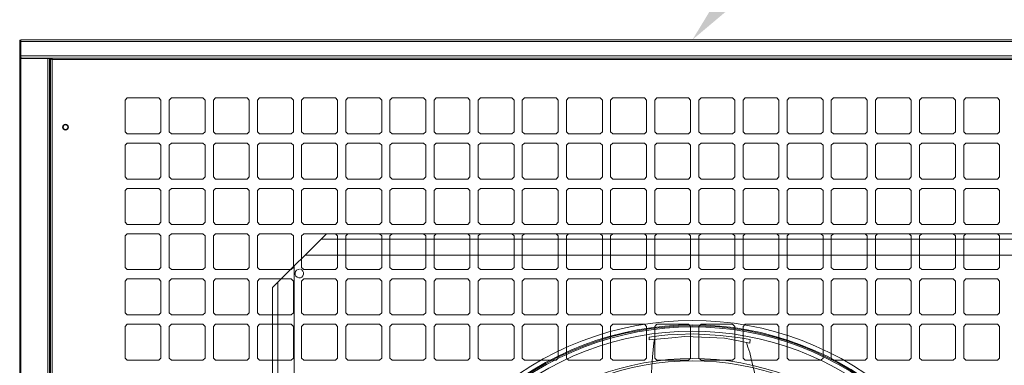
# Model space of a CAD drawing. Header units: millimetres. Extents: x 11633 to 96114, y -4650 to 25050.
# Tile 10 of 25: x 86476 to 87596, y 7771 to 8164. Entities that reach past the tile are written whole.
import ezdxf
from ezdxf import colors
from ezdxf.entities.mleader import LeaderData, LeaderLine
from ezdxf.math import Vec2, Vec3

# ---------------------------------------------------------------- set-up
doc = ezdxf.new("R2010")
doc.units = ezdxf.units.MM
doc.layers.get('0').update_dxf_attribs({"lineweight": 9})
doc.styles.get("Standard").update_dxf_attribs({"font": 'arial.ttf'})

msp = doc.modelspace()

# ---------------------------------------------------------------- linework, layer by layer
at = {"lineweight": 15}
for p, q in [((86475.9, 8140), (86476.2, 8140)), ((86475.9, 8140), (86475.9, 8119)), ((86818.5, 8139.1), (86475.9, 8139.1)), ((86475.9, 8139.1), (87241.5, 8139.1)), ((86476.2, 8140), (86476.2, 8140.6)), ((86476.2, 8140.6), (86477.1, 8140.6)), ((86477.1, 8141), (87664.6, 8141)), ((86477.1, 8141), (86477.1, 8140.6)), ((86477.1, 8141), (86477.1, 6801.9)), ((86477.1, 8139.4), (86477.3, 8139.6)), ((86477.3, 8139.4), (86477.1, 8139.4)), ((86477.1, 8139.1), (86961.2, 8139.1)), ((86478, 8141), (86477.3, 8140.4)), ((86477.3, 8140.4), (86477.3, 8139.4)), ((88006, 8139.1), (87241.5, 8139.1)), ((86475.9, 8122.6), (86808.3, 8122.6)), ((87241.5, 8122.6), (86475.9, 8122.6)), ((86475.9, 8121.4), (86476.3, 8121)), ((86476.3, 8119.7), (86475.9, 8119.7)), ((86475.9, 8119), (86476.6, 8119)), ((86475.9, 8119), (86475.9, 6802.1)), ((86476.3, 8121), (86476.3, 8120.7)), ((86476.3, 8120.7), (86477.1, 8120.7)), ((86477.9, 8120), (86476.3, 8120)), ((86476.3, 8120), (86476.3, 8119.7)), ((86476.9, 8119.5), (86476.6, 8119.5)), ((86476.6, 8119.5), (86476.6, 8119)), ((86476.9, 8119.5), (86477.2, 8119.5)), ((86961.2, 8122.6), (86477.1, 8122.6)), ((86477.1, 8121.4), (86477.3, 8121.4)), ((86477.1, 8120.4), (86477.4, 8120.4)), ((86477.2, 8119.5), (86477.2, 8120)), ((86477.2, 8119.5), (86508, 8119.5)), ((86477.3, 8121.4), (86477.3, 8120.7)), ((86477.3, 8120.7), (86477.6, 8120.7)), ((86477.4, 8120.4), (86477.8, 8120)), ((86477.6, 8120.7), (86477.6, 8120.4)), ((86477.6, 8120.4), (86478, 8120.4)), ((86508.3, 8120), (86477.9, 8120)), ((86478, 8120.4), (86478, 8120)), ((86507.9, 8119.5), (86507.1, 8119.5)), ((86508.4, 8119.5), (86507.9, 8119.5)), ((86508, 7979.5), (86508, 8119.5)), ((86508, 6380.1), (86508, 8119.5)), ((86508.3, 8120), (86508.4, 8120)), ((86508.3, 8120), (86514.4, 8120)), ((86508.4, 8119.5), (86508.4, 8120)), ((86508.4, 8119.5), (86510, 8119.5)), ((86510, 6801.6), (86510, 8119.5)), ((86510.8, 6801.6), (86510.8, 8119.5)), ((86510.8, 8119.5), (86510.9, 8119.5)), ((86510.8, 8119.5), (86511.8, 8119.5)), ((86510.8, 8119.2), (86511.4, 8119.2)), ((86511.4, 8119.5), (86511.4, 8120)), ((86511.4, 8119.2), (86511.4, 8119)), ((86511.4, 8119), (86512.1, 8119)), ((86511.5, 8120), (86961.2, 8120)), ((86511.5, 8120), (87241.5, 8120)), ((86511.8, 8119.5), (86512.1, 8119.2)), ((86512.1, 8119.5), (86512.1, 8118.8)), ((86512.1, 8119), (86512.8, 8118.5)), ((86512.1, 8118.8), (86512.1, 8118.5)), ((86512.1, 8118.5), (86514, 8118.5)), ((86512.8, 6802.7), (86512.8, 8120)), ((86961.2, 8118.5), (86512.8, 8118.5)), ((87241.5, 8118.5), (86512.8, 8118.5)), ((86514, 8118.5), (86818.5, 8118.5)), ((86818.5, 8120), (86514.4, 8120)), ((87241.5, 8122.6), (88007.2, 8122.6)), ((87971.6, 8120), (87241.5, 8120)), ((87241.5, 8118.5), (87970.3, 8118.5)), ((87521.9, 8122.6), (88006, 8122.6)), ((87971.6, 8120), (87521.9, 8120)), ((87521.9, 8118.5), (87970.3, 8118.5)), ((86598.4, 8074.9), (86595.9, 8072.4)), ((86595.9, 8036.5), (86595.9, 8072.4)), ((86598.4, 8074.9), (86634.3, 8074.9)), ((86636.7, 8072.4), (86634.3, 8074.9)), ((86636.7, 8036.5), (86636.7, 8072.4)), ((86648.6, 8074.9), (86646.1, 8072.4)), ((86646.1, 8036.5), (86646.1, 8072.4)), ((86648.6, 8074.9), (86684.5, 8074.9)), ((86687, 8072.4), (86684.5, 8074.9)), ((86687, 8036.5), (86687, 8072.4)), ((86698.8, 8074.9), (86696.4, 8072.4)), ((86696.4, 8036.5), (86696.4, 8072.4)), ((86698.8, 8074.9), (86734.7, 8074.9)), ((86737.2, 8072.4), (86734.7, 8074.9)), ((86737.2, 8036.5), (86737.2, 8072.4)), ((86749, 8074.9), (86746.6, 8072.4)), ((86746.6, 8036.5), (86746.6, 8072.4)), ((86749, 8074.9), (86785, 8074.9)), ((86787.4, 8072.4), (86785, 8074.9)), ((86787.4, 8036.5), (86787.4, 8072.4)), ((86799.3, 8074.9), (86796.8, 8072.4)), ((86796.8, 8036.5), (86796.8, 8072.4)), ((86799.3, 8074.9), (86835.2, 8074.9)), ((86837.6, 8072.4), (86835.2, 8074.9)), ((86837.6, 8036.5), (86837.6, 8072.4)), ((86849.5, 8074.9), (86847, 8072.4)), ((86847, 8036.5), (86847, 8072.4)), ((86849.5, 8074.9), (86885.4, 8074.9)), ((86887.9, 8072.4), (86885.4, 8074.9)), ((86887.9, 8036.5), (86887.9, 8072.4)), ((86899.7, 8074.9), (86897.3, 8072.4)), ((86897.3, 8036.5), (86897.3, 8072.4)), ((86899.7, 8074.9), (86935.6, 8074.9)), ((86938.1, 8072.4), (86935.6, 8074.9)), ((86938.1, 8036.5), (86938.1, 8072.4)), ((86949.9, 8074.9), (86947.5, 8072.4)), ((86947.5, 8036.5), (86947.5, 8072.4)), ((86949.9, 8074.9), (86985.9, 8074.9)), ((86988.3, 8072.4), (86985.9, 8074.9)), ((86988.3, 8036.5), (86988.3, 8072.4)), ((87000.2, 8074.9), (86997.7, 8072.4)), ((86997.7, 8036.5), (86997.7, 8072.4)), ((87000.2, 8074.9), (87036.1, 8074.9)), ((87038.5, 8072.4), (87036.1, 8074.9)), ((87038.5, 8036.5), (87038.5, 8072.4)), ((87050.4, 8074.9), (87047.9, 8072.4)), ((87047.9, 8036.5), (87047.9, 8072.4)), ((87050.4, 8074.9), (87086.3, 8074.9)), ((87088.8, 8072.4), (87086.3, 8074.9)), ((87088.8, 8036.5), (87088.8, 8072.4)), ((87100.6, 8074.9), (87098.2, 8072.4)), ((87098.2, 8036.5), (87098.2, 8072.4)), ((87100.6, 8074.9), (87136.5, 8074.9)), ((87139, 8072.4), (87136.5, 8074.9)), ((87139, 8036.5), (87139, 8072.4)), ((87150.8, 8074.9), (87148.4, 8072.4)), ((87148.4, 8036.5), (87148.4, 8072.4)), ((87150.8, 8074.9), (87186.8, 8074.9)), ((87189.2, 8072.4), (87186.8, 8074.9)), ((87189.2, 8036.5), (87189.2, 8072.4)), ((87201.1, 8074.9), (87198.6, 8072.4)), ((87198.6, 8036.5), (87198.6, 8072.4)), ((87201.1, 8074.9), (87237, 8074.9)), ((87239.4, 8072.4), (87237, 8074.9)), ((87239.4, 8036.5), (87239.4, 8072.4)), ((87251.3, 8074.9), (87248.8, 8072.4)), ((87248.8, 8036.5), (87248.8, 8072.4)), ((87251.3, 8074.9), (87287.2, 8074.9)), ((87289.7, 8072.4), (87287.2, 8074.9)), ((87289.7, 8036.5), (87289.7, 8072.4)), ((87301.5, 8074.9), (87299.1, 8072.4)), ((87299.1, 8036.5), (87299.1, 8072.4)), ((87301.5, 8074.9), (87337.4, 8074.9)), ((87339.9, 8072.4), (87337.4, 8074.9)), ((87339.9, 8036.5), (87339.9, 8072.4)), ((87351.7, 8074.9), (87349.3, 8072.4)), ((87349.3, 8036.5), (87349.3, 8072.4)), ((87351.7, 8074.9), (87387.7, 8074.9)), ((87390.1, 8072.4), (87387.7, 8074.9)), ((87390.1, 8036.5), (87390.1, 8072.4)), ((87402, 8074.9), (87399.5, 8072.4)), ((87399.5, 8036.5), (87399.5, 8072.4)), ((87402, 8074.9), (87437.9, 8074.9)), ((87440.3, 8072.4), (87437.9, 8074.9)), ((87440.3, 8036.5), (87440.3, 8072.4)), ((87452.2, 8074.9), (87449.7, 8072.4)), ((87449.7, 8036.5), (87449.7, 8072.4)), ((87452.2, 8074.9), (87488.1, 8074.9)), ((87490.6, 8072.4), (87488.1, 8074.9)), ((87490.6, 8036.5), (87490.6, 8072.4)), ((87502.4, 8074.9), (87500, 8072.4)), ((87500, 8036.5), (87500, 8072.4)), ((87502.4, 8074.9), (87538.3, 8074.9)), ((87540.8, 8072.4), (87538.3, 8074.9)), ((87540.8, 8036.5), (87540.8, 8072.4)), ((87552.6, 8074.9), (87550.2, 8072.4)), ((87550.2, 8036.5), (87550.2, 8072.4)), ((87552.6, 8074.9), (87588.6, 8074.9)), ((87591, 8072.4), (87588.6, 8074.9)), ((87591, 8036.5), (87591, 8072.4)), ((86598.4, 8034), (86595.9, 8036.5)), ((86598.4, 8034), (86634.3, 8034)), ((86636.7, 8036.5), (86634.3, 8034)), ((86648.6, 8034), (86646.1, 8036.5)), ((86648.6, 8034), (86684.5, 8034)), ((86687, 8036.5), (86684.5, 8034)), ((86698.8, 8034), (86696.4, 8036.5)), ((86698.8, 8034), (86734.7, 8034)), ((86737.2, 8036.5), (86734.7, 8034)), ((86749, 8034), (86746.6, 8036.5)), ((86749, 8034), (86785, 8034)), ((86787.4, 8036.5), (86785, 8034)), ((86799.3, 8034), (86796.8, 8036.5)), ((86799.3, 8034), (86835.2, 8034)), ((86837.6, 8036.5), (86835.2, 8034)), ((86849.5, 8034), (86847, 8036.5)), ((86849.5, 8034), (86885.4, 8034)), ((86887.9, 8036.5), (86885.4, 8034)), ((86899.7, 8034), (86897.3, 8036.5)), ((86899.7, 8034), (86935.6, 8034)), ((86938.1, 8036.5), (86935.6, 8034)), ((86949.9, 8034), (86947.5, 8036.5)), ((86949.9, 8034), (86985.9, 8034)), ((86988.3, 8036.5), (86985.9, 8034)), ((87000.2, 8034), (86997.7, 8036.5)), ((87000.2, 8034), (87036.1, 8034)), ((87038.5, 8036.5), (87036.1, 8034)), ((87050.4, 8034), (87047.9, 8036.5)), ((87050.4, 8034), (87086.3, 8034)), ((87088.8, 8036.5), (87086.3, 8034)), ((87100.6, 8034), (87098.2, 8036.5)), ((87100.6, 8034), (87136.5, 8034)), ((87139, 8036.5), (87136.5, 8034)), ((87150.8, 8034), (87148.4, 8036.5)), ((87150.8, 8034), (87186.8, 8034)), ((87189.2, 8036.5), (87186.8, 8034)), ((87201.1, 8034), (87198.6, 8036.5)), ((87201.1, 8034), (87237, 8034)), ((87239.4, 8036.5), (87237, 8034)), ((87251.3, 8034), (87248.8, 8036.5)), ((87251.3, 8034), (87287.2, 8034)), ((87289.7, 8036.5), (87287.2, 8034)), ((87301.5, 8034), (87299.1, 8036.5)), ((87301.5, 8034), (87337.4, 8034)), ((87339.9, 8036.5), (87337.4, 8034)), ((87351.7, 8034), (87349.3, 8036.5)), ((87351.7, 8034), (87387.7, 8034)), ((87390.1, 8036.5), (87387.7, 8034)), ((87402, 8034), (87399.5, 8036.5)), ((87402, 8034), (87437.9, 8034)), ((87440.3, 8036.5), (87437.9, 8034)), ((87452.2, 8034), (87449.7, 8036.5)), ((87452.2, 8034), (87488.1, 8034)), ((87490.6, 8036.5), (87488.1, 8034)), ((87502.4, 8034), (87500, 8036.5)), ((87502.4, 8034), (87538.3, 8034)), ((87540.8, 8036.5), (87538.3, 8034)), ((87552.6, 8034), (87550.2, 8036.5)), ((87552.6, 8034), (87588.6, 8034)), ((87591, 8036.5), (87588.6, 8034)), ((86598.4, 8023.4), (86595.9, 8021)), ((86598.4, 8023.4), (86634.3, 8023.4)), ((86636.7, 8021), (86634.3, 8023.4)), ((86648.6, 8023.4), (86646.1, 8021)), ((86648.6, 8023.4), (86684.5, 8023.4)), ((86687, 8021), (86684.5, 8023.4)), ((86698.8, 8023.4), (86696.4, 8021)), ((86698.8, 8023.4), (86734.7, 8023.4)), ((86737.2, 8021), (86734.7, 8023.4)), ((86749, 8023.4), (86746.6, 8021)), ((86749, 8023.4), (86785, 8023.4)), ((86787.4, 8021), (86785, 8023.4)), ((86799.3, 8023.4), (86796.8, 8021)), ((86799.3, 8023.4), (86835.2, 8023.4)), ((86837.6, 8021), (86835.2, 8023.4)), ((86849.5, 8023.4), (86847, 8021)), ((86849.5, 8023.4), (86885.4, 8023.4)), ((86887.9, 8021), (86885.4, 8023.4)), ((86899.7, 8023.4), (86897.3, 8021)), ((86899.7, 8023.4), (86935.6, 8023.4)), ((86938.1, 8021), (86935.6, 8023.4)), ((86949.9, 8023.4), (86947.5, 8021)), ((86949.9, 8023.4), (86985.9, 8023.4)), ((86988.3, 8021), (86985.9, 8023.4)), ((87000.2, 8023.4), (86997.7, 8021)), ((87000.2, 8023.4), (87036.1, 8023.4)), ((87038.5, 8021), (87036.1, 8023.4)), ((87050.4, 8023.4), (87047.9, 8021)), ((87050.4, 8023.4), (87086.3, 8023.4)), ((87088.8, 8021), (87086.3, 8023.4)), ((87100.6, 8023.4), (87098.2, 8021)), ((87100.6, 8023.4), (87136.5, 8023.4)), ((87139, 8021), (87136.5, 8023.4)), ((87150.8, 8023.4), (87148.4, 8021)), ((87150.8, 8023.4), (87186.8, 8023.4)), ((87189.2, 8021), (87186.8, 8023.4)), ((87201.1, 8023.4), (87198.6, 8021)), ((87201.1, 8023.4), (87237, 8023.4)), ((87239.4, 8021), (87237, 8023.4)), ((87251.3, 8023.4), (87248.8, 8021)), ((87251.3, 8023.4), (87287.2, 8023.4)), ((87289.7, 8021), (87287.2, 8023.4)), ((87301.5, 8023.4), (87299.1, 8021)), ((87301.5, 8023.4), (87337.4, 8023.4)), ((87339.9, 8021), (87337.4, 8023.4)), ((87351.7, 8023.4), (87349.3, 8021)), ((87351.7, 8023.4), (87387.7, 8023.4)), ((87390.1, 8021), (87387.7, 8023.4)), ((87402, 8023.4), (87399.5, 8021)), ((87402, 8023.4), (87437.9, 8023.4)), ((87440.3, 8021), (87437.9, 8023.4)), ((87452.2, 8023.4), (87449.7, 8021)), ((87452.2, 8023.4), (87488.1, 8023.4)), ((87490.6, 8021), (87488.1, 8023.4)), ((87502.4, 8023.4), (87500, 8021)), ((87502.4, 8023.4), (87538.3, 8023.4)), ((87540.8, 8021), (87538.3, 8023.4)), ((87552.6, 8023.4), (87550.2, 8021)), ((87552.6, 8023.4), (87588.6, 8023.4)), ((87591, 8021), (87588.6, 8023.4)), ((86595.9, 7985), (86595.9, 8021)), ((86636.7, 7985), (86636.7, 8021)), ((86646.1, 7985), (86646.1, 8021)), ((86687, 7985), (86687, 8021)), ((86696.4, 7985), (86696.4, 8021)), ((86737.2, 7985), (86737.2, 8021)), ((86746.6, 7985), (86746.6, 8021)), ((86787.4, 7985), (86787.4, 8021)), ((86796.8, 7985), (86796.8, 8021)), ((86837.6, 7985), (86837.6, 8021)), ((86847, 7985), (86847, 8021)), ((86887.9, 7985), (86887.9, 8021)), ((86897.3, 7985), (86897.3, 8021)), ((86938.1, 7985), (86938.1, 8021)), ((86947.5, 7985), (86947.5, 8021)), ((86988.3, 7985), (86988.3, 8021)), ((86997.7, 7985), (86997.7, 8021)), ((87038.5, 7985), (87038.5, 8021)), ((87047.9, 7985), (87047.9, 8021)), ((87088.8, 7985), (87088.8, 8021)), ((87098.2, 7985), (87098.2, 8021)), ((87139, 7985), (87139, 8021)), ((87148.4, 7985), (87148.4, 8021)), ((87189.2, 7985), (87189.2, 8021)), ((87198.6, 7985), (87198.6, 8021)), ((87239.4, 7985), (87239.4, 8021)), ((87248.8, 7985), (87248.8, 8021)), ((87289.7, 7985), (87289.7, 8021)), ((87299.1, 7985), (87299.1, 8021)), ((87339.9, 7985), (87339.9, 8021)), ((87349.3, 7985), (87349.3, 8021)), ((87390.1, 7985), (87390.1, 8021)), ((87399.5, 7985), (87399.5, 8021)), ((87440.3, 7985), (87440.3, 8021)), ((87449.7, 7985), (87449.7, 8021)), ((87490.6, 7985), (87490.6, 8021)), ((87500, 7985), (87500, 8021)), ((87540.8, 7985), (87540.8, 8021)), ((87550.2, 7985), (87550.2, 8021)), ((87591, 7985), (87591, 8021)), ((86598.4, 7982.6), (86595.9, 7985)), ((86598.4, 7982.6), (86634.3, 7982.6)), ((86636.7, 7985), (86634.3, 7982.6)), ((86648.6, 7982.6), (86646.1, 7985)), ((86648.6, 7982.6), (86684.5, 7982.6)), ((86687, 7985), (86684.5, 7982.6)), ((86698.8, 7982.6), (86696.4, 7985)), ((86698.8, 7982.6), (86734.7, 7982.6)), ((86737.2, 7985), (86734.7, 7982.6)), ((86749, 7982.6), (86746.6, 7985)), ((86749, 7982.6), (86785, 7982.6)), ((86787.4, 7985), (86785, 7982.6)), ((86799.3, 7982.6), (86796.8, 7985)), ((86799.3, 7982.6), (86835.2, 7982.6)), ((86837.6, 7985), (86835.2, 7982.6)), ((86849.5, 7982.6), (86847, 7985)), ((86849.5, 7982.6), (86885.4, 7982.6)), ((86887.9, 7985), (86885.4, 7982.6)), ((86899.7, 7982.6), (86897.3, 7985)), ((86899.7, 7982.6), (86935.6, 7982.6)), ((86938.1, 7985), (86935.6, 7982.6)), ((86949.9, 7982.6), (86947.5, 7985)), ((86949.9, 7982.6), (86985.9, 7982.6)), ((86988.3, 7985), (86985.9, 7982.6)), ((87000.2, 7982.6), (86997.7, 7985)), ((87000.2, 7982.6), (87036.1, 7982.6)), ((87038.5, 7985), (87036.1, 7982.6)), ((87050.4, 7982.6), (87047.9, 7985)), ((87050.4, 7982.6), (87086.3, 7982.6)), ((87088.8, 7985), (87086.3, 7982.6)), ((87100.6, 7982.6), (87098.2, 7985)), ((87100.6, 7982.6), (87136.5, 7982.6)), ((87139, 7985), (87136.5, 7982.6)), ((87150.8, 7982.6), (87148.4, 7985)), ((87150.8, 7982.6), (87186.8, 7982.6)), ((87189.2, 7985), (87186.8, 7982.6)), ((87201.1, 7982.6), (87198.6, 7985)), ((87201.1, 7982.6), (87237, 7982.6)), ((87239.4, 7985), (87237, 7982.6)), ((87251.3, 7982.6), (87248.8, 7985)), ((87251.3, 7982.6), (87287.2, 7982.6)), ((87289.7, 7985), (87287.2, 7982.6)), ((87301.5, 7982.6), (87299.1, 7985)), ((87301.5, 7982.6), (87337.4, 7982.6)), ((87339.9, 7985), (87337.4, 7982.6)), ((87351.7, 7982.6), (87349.3, 7985)), ((87351.7, 7982.6), (87387.7, 7982.6)), ((87390.1, 7985), (87387.7, 7982.6)), ((87402, 7982.6), (87399.5, 7985)), ((87402, 7982.6), (87437.9, 7982.6)), ((87440.3, 7985), (87437.9, 7982.6)), ((87452.2, 7982.6), (87449.7, 7985)), ((87452.2, 7982.6), (87488.1, 7982.6)), ((87490.6, 7985), (87488.1, 7982.6)), ((87502.4, 7982.6), (87500, 7985)), ((87502.4, 7982.6), (87538.3, 7982.6)), ((87540.8, 7985), (87538.3, 7982.6)), ((87552.6, 7982.6), (87550.2, 7985)), ((87552.6, 7982.6), (87588.6, 7982.6)), ((87591, 7985), (87588.6, 7982.6)), ((86598.4, 7972), (86595.9, 7969.5)), ((86595.9, 7933.6), (86595.9, 7969.5)), ((86598.4, 7972), (86634.3, 7972)), ((86636.7, 7969.5), (86634.3, 7972)), ((86636.7, 7933.6), (86636.7, 7969.5)), ((86648.6, 7972), (86646.1, 7969.5)), ((86646.1, 7933.6), (86646.1, 7969.5)), ((86648.6, 7972), (86684.5, 7972)), ((86687, 7969.5), (86684.5, 7972)), ((86687, 7933.6), (86687, 7969.5)), ((86698.8, 7972), (86696.4, 7969.5)), ((86696.4, 7933.6), (86696.4, 7969.5)), ((86698.8, 7972), (86734.7, 7972)), ((86737.2, 7969.5), (86734.7, 7972)), ((86737.2, 7933.6), (86737.2, 7969.5)), ((86749, 7972), (86746.6, 7969.5)), ((86746.6, 7933.6), (86746.6, 7969.5)), ((86749, 7972), (86785, 7972)), ((86787.4, 7969.5), (86785, 7972)), ((86787.4, 7933.6), (86787.4, 7969.5)), ((86799.3, 7972), (86796.8, 7969.5)), ((86796.8, 7933.6), (86796.8, 7969.5)), ((86799.3, 7972), (86835.2, 7972)), ((86837.6, 7969.5), (86835.2, 7972)), ((86837.6, 7933.6), (86837.6, 7969.5)), ((86849.5, 7972), (86847, 7969.5)), ((86847, 7933.6), (86847, 7969.5)), ((86849.5, 7972), (86885.4, 7972)), ((86887.9, 7969.5), (86885.4, 7972)), ((86887.9, 7933.6), (86887.9, 7969.5)), ((86899.7, 7972), (86897.3, 7969.5)), ((86897.3, 7933.6), (86897.3, 7969.5)), ((86899.7, 7972), (86935.6, 7972)), ((86938.1, 7969.5), (86935.6, 7972)), ((86938.1, 7933.6), (86938.1, 7969.5)), ((86949.9, 7972), (86947.5, 7969.5)), ((86947.5, 7933.6), (86947.5, 7969.5)), ((86949.9, 7972), (86985.9, 7972)), ((86988.3, 7969.5), (86985.9, 7972)), ((86988.3, 7933.6), (86988.3, 7969.5)), ((87000.2, 7972), (86997.7, 7969.5)), ((86997.7, 7933.6), (86997.7, 7969.5)), ((87000.2, 7972), (87036.1, 7972)), ((87038.5, 7969.5), (87036.1, 7972)), ((87038.5, 7933.6), (87038.5, 7969.5)), ((87050.4, 7972), (87047.9, 7969.5)), ((87047.9, 7933.6), (87047.9, 7969.5)), ((87050.4, 7972), (87086.3, 7972)), ((87088.8, 7969.5), (87086.3, 7972)), ((87088.8, 7933.6), (87088.8, 7969.5)), ((87100.6, 7972), (87098.2, 7969.5)), ((87098.2, 7933.6), (87098.2, 7969.5)), ((87100.6, 7972), (87136.5, 7972)), ((87139, 7969.5), (87136.5, 7972)), ((87139, 7933.6), (87139, 7969.5)), ((87150.8, 7972), (87148.4, 7969.5)), ((87148.4, 7933.6), (87148.4, 7969.5)), ((87150.8, 7972), (87186.8, 7972)), ((87189.2, 7969.5), (87186.8, 7972)), ((87189.2, 7933.6), (87189.2, 7969.5)), ((87201.1, 7972), (87198.6, 7969.5)), ((87198.6, 7933.6), (87198.6, 7969.5)), ((87201.1, 7972), (87237, 7972)), ((87239.4, 7969.5), (87237, 7972)), ((87239.4, 7933.6), (87239.4, 7969.5)), ((87251.3, 7972), (87248.8, 7969.5)), ((87248.8, 7933.6), (87248.8, 7969.5)), ((87251.3, 7972), (87287.2, 7972)), ((87289.7, 7969.5), (87287.2, 7972)), ((87289.7, 7933.6), (87289.7, 7969.5)), ((87301.5, 7972), (87299.1, 7969.5)), ((87299.1, 7933.6), (87299.1, 7969.5)), ((87301.5, 7972), (87337.4, 7972)), ((87339.9, 7969.5), (87337.4, 7972)), ((87339.9, 7933.6), (87339.9, 7969.5)), ((87351.7, 7972), (87349.3, 7969.5)), ((87349.3, 7933.6), (87349.3, 7969.5)), ((87351.7, 7972), (87387.7, 7972)), ((87390.1, 7969.5), (87387.7, 7972)), ((87390.1, 7933.6), (87390.1, 7969.5)), ((87402, 7972), (87399.5, 7969.5)), ((87399.5, 7933.6), (87399.5, 7969.5)), ((87402, 7972), (87437.9, 7972)), ((87440.3, 7969.5), (87437.9, 7972)), ((87440.3, 7933.6), (87440.3, 7969.5)), ((87452.2, 7972), (87449.7, 7969.5)), ((87449.7, 7933.6), (87449.7, 7969.5)), ((87452.2, 7972), (87488.1, 7972)), ((87490.6, 7969.5), (87488.1, 7972)), ((87490.6, 7933.6), (87490.6, 7969.5)), ((87502.4, 7972), (87500, 7969.5)), ((87500, 7933.6), (87500, 7969.5)), ((87502.4, 7972), (87538.3, 7972)), ((87540.8, 7969.5), (87538.3, 7972)), ((87540.8, 7933.6), (87540.8, 7969.5)), ((87552.6, 7972), (87550.2, 7969.5)), ((87550.2, 7933.6), (87550.2, 7969.5)), ((87552.6, 7972), (87588.6, 7972)), ((87591, 7969.5), (87588.6, 7972)), ((87591, 7933.6), (87591, 7969.5)), ((86598.4, 7931.1), (86595.9, 7933.6)), ((86636.7, 7933.6), (86634.3, 7931.1)), ((86648.6, 7931.1), (86646.1, 7933.6)), ((86687, 7933.6), (86684.5, 7931.1)), ((86698.8, 7931.1), (86696.4, 7933.6)), ((86737.2, 7933.6), (86734.7, 7931.1)), ((86749, 7931.1), (86746.6, 7933.6)), ((86787.4, 7933.6), (86785, 7931.1)), ((86799.3, 7931.1), (86796.8, 7933.6)), ((86837.6, 7933.6), (86835.2, 7931.1)), ((86849.5, 7931.1), (86847, 7933.6)), ((86887.9, 7933.6), (86885.4, 7931.1)), ((86899.7, 7931.1), (86897.3, 7933.6)), ((86938.1, 7933.6), (86935.6, 7931.1)), ((86949.9, 7931.1), (86947.5, 7933.6)), ((86988.3, 7933.6), (86985.9, 7931.1)), ((87000.2, 7931.1), (86997.7, 7933.6)), ((87038.5, 7933.6), (87036.1, 7931.1)), ((87050.4, 7931.1), (87047.9, 7933.6)), ((87088.8, 7933.6), (87086.3, 7931.1)), ((87100.6, 7931.1), (87098.2, 7933.6)), ((87139, 7933.6), (87136.5, 7931.1)), ((87150.8, 7931.1), (87148.4, 7933.6)), ((87189.2, 7933.6), (87186.8, 7931.1)), ((87201.1, 7931.1), (87198.6, 7933.6)), ((87239.4, 7933.6), (87237, 7931.1)), ((87251.3, 7931.1), (87248.8, 7933.6)), ((87289.7, 7933.6), (87287.2, 7931.1)), ((87301.5, 7931.1), (87299.1, 7933.6)), ((87339.9, 7933.6), (87337.4, 7931.1)), ((87351.7, 7931.1), (87349.3, 7933.6)), ((87390.1, 7933.6), (87387.7, 7931.1)), ((87402, 7931.1), (87399.5, 7933.6)), ((87440.3, 7933.6), (87437.9, 7931.1)), ((87452.2, 7931.1), (87449.7, 7933.6)), ((87490.6, 7933.6), (87488.1, 7931.1)), ((87502.4, 7931.1), (87500, 7933.6)), ((87540.8, 7933.6), (87538.3, 7931.1)), ((87552.6, 7931.1), (87550.2, 7933.6)), ((87591, 7933.6), (87588.6, 7931.1)), ((86598.4, 7931.1), (86634.3, 7931.1)), ((86648.6, 7931.1), (86684.5, 7931.1)), ((86698.8, 7931.1), (86734.7, 7931.1)), ((86749, 7931.1), (86785, 7931.1)), ((86799.3, 7931.1), (86835.2, 7931.1)), ((86849.5, 7931.1), (86885.4, 7931.1)), ((86899.7, 7931.1), (86935.6, 7931.1)), ((86949.9, 7931.1), (86985.9, 7931.1)), ((87000.2, 7931.1), (87036.1, 7931.1)), ((87050.4, 7931.1), (87086.3, 7931.1)), ((87100.6, 7931.1), (87136.5, 7931.1)), ((87150.8, 7931.1), (87186.8, 7931.1)), ((87201.1, 7931.1), (87237, 7931.1)), ((87251.3, 7931.1), (87287.2, 7931.1)), ((87301.5, 7931.1), (87337.4, 7931.1)), ((87351.7, 7931.1), (87387.7, 7931.1)), ((87402, 7931.1), (87437.9, 7931.1)), ((87452.2, 7931.1), (87488.1, 7931.1)), ((87502.4, 7931.1), (87538.3, 7931.1)), ((87552.6, 7931.1), (87588.6, 7931.1)), ((86598.4, 7920.5), (86595.9, 7918.1)), ((86595.9, 7882.1), (86595.9, 7918.1)), ((86598.4, 7920.5), (86634.3, 7920.5)), ((86636.7, 7918.1), (86634.3, 7920.5)), ((86636.7, 7882.1), (86636.7, 7918.1)), ((86648.6, 7920.5), (86646.1, 7918.1)), ((86646.1, 7882.1), (86646.1, 7918.1)), ((86648.6, 7920.5), (86684.5, 7920.5)), ((86687, 7918.1), (86684.5, 7920.5)), ((86687, 7882.1), (86687, 7918.1)), ((86698.8, 7920.5), (86696.4, 7918.1)), ((86696.4, 7882.1), (86696.4, 7918.1)), ((86698.8, 7920.5), (86734.7, 7920.5)), ((86737.2, 7918.1), (86734.7, 7920.5)), ((86737.2, 7882.1), (86737.2, 7918.1)), ((86749, 7920.5), (86746.6, 7918.1)), ((86746.6, 7882.1), (86746.6, 7918.1)), ((86749, 7920.5), (86785, 7920.5)), ((86825, 7920.5), (86763.7, 7859.3)), ((86787.4, 7918.1), (86785, 7920.5)), ((86787.4, 7882.1), (86787.4, 7918.1)), ((86799.3, 7920.5), (86796.8, 7918.1)), ((86796.8, 7882.1), (86796.8, 7918.1)), ((86799.3, 7920.5), (86835.2, 7920.5)), ((86818.8, 7914.4), (87667.5, 7914.4)), ((86825, 7920.5), (87661.4, 7920.5)), ((86837.6, 7918.1), (86835.2, 7920.5)), ((86837.6, 7882.1), (86837.6, 7918.1)), ((86849.5, 7920.5), (86847, 7918.1)), ((86847, 7882.1), (86847, 7918.1)), ((86849.5, 7920.5), (86885.4, 7920.5)), ((86887.9, 7918.1), (86885.4, 7920.5)), ((86887.9, 7882.1), (86887.9, 7918.1)), ((86899.7, 7920.5), (86897.3, 7918.1)), ((86897.3, 7882.1), (86897.3, 7918.1)), ((86899.7, 7920.5), (86935.6, 7920.5)), ((86938.1, 7918.1), (86935.6, 7920.5)), ((86938.1, 7882.1), (86938.1, 7918.1)), ((86949.9, 7920.5), (86947.5, 7918.1)), ((86947.5, 7882.1), (86947.5, 7918.1)), ((86949.9, 7920.5), (86985.9, 7920.5)), ((86988.3, 7918.1), (86985.9, 7920.5)), ((86988.3, 7882.1), (86988.3, 7918.1)), ((87000.2, 7920.5), (86997.7, 7918.1)), ((86997.7, 7882.1), (86997.7, 7918.1)), ((87000.2, 7920.5), (87036.1, 7920.5)), ((87038.5, 7918.1), (87036.1, 7920.5)), ((87038.5, 7882.1), (87038.5, 7918.1)), ((87050.4, 7920.5), (87047.9, 7918.1)), ((87047.9, 7882.1), (87047.9, 7918.1)), ((87050.4, 7920.5), (87086.3, 7920.5)), ((87088.8, 7918.1), (87086.3, 7920.5)), ((87088.8, 7882.1), (87088.8, 7918.1)), ((87100.6, 7920.5), (87098.2, 7918.1)), ((87098.2, 7882.1), (87098.2, 7918.1)), ((87100.6, 7920.5), (87136.5, 7920.5)), ((87139, 7918.1), (87136.5, 7920.5)), ((87139, 7882.1), (87139, 7918.1)), ((87150.8, 7920.5), (87148.4, 7918.1)), ((87148.4, 7882.1), (87148.4, 7918.1)), ((87150.8, 7920.5), (87186.8, 7920.5)), ((87189.2, 7918.1), (87186.8, 7920.5)), ((87189.2, 7882.1), (87189.2, 7918.1)), ((87201.1, 7920.5), (87198.6, 7918.1)), ((87198.6, 7882.1), (87198.6, 7918.1)), ((87201.1, 7920.5), (87237, 7920.5)), ((87239.4, 7918.1), (87237, 7920.5)), ((87239.4, 7882.1), (87239.4, 7918.1)), ((87251.3, 7920.5), (87248.8, 7918.1)), ((87248.8, 7882.1), (87248.8, 7918.1)), ((87251.3, 7920.5), (87287.2, 7920.5)), ((87289.7, 7918.1), (87287.2, 7920.5)), ((87289.7, 7882.1), (87289.7, 7918.1)), ((87301.5, 7920.5), (87299.1, 7918.1)), ((87299.1, 7882.1), (87299.1, 7918.1)), ((87301.5, 7920.5), (87337.4, 7920.5)), ((87339.9, 7918.1), (87337.4, 7920.5)), ((87339.9, 7882.1), (87339.9, 7918.1)), ((87351.7, 7920.5), (87349.3, 7918.1)), ((87349.3, 7882.1), (87349.3, 7918.1)), ((87351.7, 7920.5), (87387.7, 7920.5)), ((87390.1, 7918.1), (87387.7, 7920.5)), ((87390.1, 7882.1), (87390.1, 7918.1)), ((87402, 7920.5), (87399.5, 7918.1)), ((87399.5, 7882.1), (87399.5, 7918.1)), ((87402, 7920.5), (87437.9, 7920.5)), ((87440.3, 7918.1), (87437.9, 7920.5)), ((87440.3, 7882.1), (87440.3, 7918.1)), ((87452.2, 7920.5), (87449.7, 7918.1)), ((87449.7, 7882.1), (87449.7, 7918.1)), ((87452.2, 7920.5), (87488.1, 7920.5)), ((87490.6, 7918.1), (87488.1, 7920.5)), ((87490.6, 7882.1), (87490.6, 7918.1)), ((87502.4, 7920.5), (87500, 7918.1)), ((87500, 7882.1), (87500, 7918.1)), ((87502.4, 7920.5), (87538.3, 7920.5)), ((87540.8, 7918.1), (87538.3, 7920.5)), ((87540.8, 7882.1), (87540.8, 7918.1)), ((87552.6, 7920.5), (87550.2, 7918.1)), ((87550.2, 7882.1), (87550.2, 7918.1)), ((87552.6, 7920.5), (87588.6, 7920.5)), ((87591, 7918.1), (87588.6, 7920.5)), ((87591, 7882.1), (87591, 7918.1)), ((86800.5, 7896), (87685.9, 7896)), ((86598.4, 7879.7), (86595.9, 7882.1)), ((86598.4, 7879.7), (86634.3, 7879.7)), ((86636.7, 7882.1), (86634.3, 7879.7)), ((86648.6, 7879.7), (86646.1, 7882.1)), ((86648.6, 7879.7), (86684.5, 7879.7)), ((86687, 7882.1), (86684.5, 7879.7)), ((86698.8, 7879.7), (86696.4, 7882.1)), ((86698.8, 7879.7), (86734.7, 7879.7)), ((86737.2, 7882.1), (86734.7, 7879.7)), ((86749, 7879.7), (86746.6, 7882.1)), ((86749, 7879.7), (86785, 7879.7)), ((86787.4, 7882.1), (86785, 7879.7)), ((86788.2, 7883.8), (86788.2, 7041.8)), ((86799.3, 7879.7), (86796.8, 7882.1)), ((86799.3, 7879.7), (86835.2, 7879.7)), ((86837.6, 7882.1), (86835.2, 7879.7)), ((86849.5, 7879.7), (86847, 7882.1)), ((86849.5, 7879.7), (86885.4, 7879.7)), ((86887.9, 7882.1), (86885.4, 7879.7)), ((86899.7, 7879.7), (86897.3, 7882.1)), ((86899.7, 7879.7), (86935.6, 7879.7)), ((86938.1, 7882.1), (86935.6, 7879.7)), ((86949.9, 7879.7), (86947.5, 7882.1)), ((86949.9, 7879.7), (86985.9, 7879.7)), ((86988.3, 7882.1), (86985.9, 7879.7)), ((87000.2, 7879.7), (86997.7, 7882.1)), ((87000.2, 7879.7), (87036.1, 7879.7)), ((87038.5, 7882.1), (87036.1, 7879.7)), ((87050.4, 7879.7), (87047.9, 7882.1)), ((87050.4, 7879.7), (87086.3, 7879.7)), ((87088.8, 7882.1), (87086.3, 7879.7)), ((87100.6, 7879.7), (87098.2, 7882.1)), ((87100.6, 7879.7), (87136.5, 7879.7)), ((87139, 7882.1), (87136.5, 7879.7)), ((87150.8, 7879.7), (87148.4, 7882.1)), ((87150.8, 7879.7), (87186.8, 7879.7)), ((87189.2, 7882.1), (87186.8, 7879.7)), ((87201.1, 7879.7), (87198.6, 7882.1)), ((87201.1, 7879.7), (87237, 7879.7)), ((87239.4, 7882.1), (87237, 7879.7)), ((87251.3, 7879.7), (87248.8, 7882.1)), ((87251.3, 7879.7), (87287.2, 7879.7)), ((87289.7, 7882.1), (87287.2, 7879.7)), ((87301.5, 7879.7), (87299.1, 7882.1)), ((87301.5, 7879.7), (87337.4, 7879.7)), ((87339.9, 7882.1), (87337.4, 7879.7)), ((87351.7, 7879.7), (87349.3, 7882.1)), ((87351.7, 7879.7), (87387.7, 7879.7)), ((87390.1, 7882.1), (87387.7, 7879.7)), ((87402, 7879.7), (87399.5, 7882.1)), ((87402, 7879.7), (87437.9, 7879.7)), ((87440.3, 7882.1), (87437.9, 7879.7)), ((87452.2, 7879.7), (87449.7, 7882.1)), ((87452.2, 7879.7), (87488.1, 7879.7)), ((87490.6, 7882.1), (87488.1, 7879.7)), ((87502.4, 7879.7), (87500, 7882.1)), ((87502.4, 7879.7), (87538.3, 7879.7)), ((87540.8, 7882.1), (87538.3, 7879.7)), ((87552.6, 7879.7), (87550.2, 7882.1)), ((87552.6, 7879.7), (87588.6, 7879.7)), ((87591, 7882.1), (87588.6, 7879.7)), ((86598.4, 7869.1), (86595.9, 7866.6)), ((86595.9, 7830.7), (86595.9, 7866.6)), ((86598.4, 7869.1), (86634.3, 7869.1)), ((86636.7, 7866.6), (86634.3, 7869.1)), ((86636.7, 7830.7), (86636.7, 7866.6)), ((86648.6, 7869.1), (86646.1, 7866.6)), ((86646.1, 7830.7), (86646.1, 7866.6)), ((86648.6, 7869.1), (86684.5, 7869.1)), ((86687, 7866.6), (86684.5, 7869.1)), ((86687, 7830.7), (86687, 7866.6)), ((86698.8, 7869.1), (86696.4, 7866.6)), ((86696.4, 7830.7), (86696.4, 7866.6)), ((86698.8, 7869.1), (86734.7, 7869.1)), ((86737.2, 7866.6), (86734.7, 7869.1)), ((86737.2, 7830.7), (86737.2, 7866.6)), ((86749, 7869.1), (86746.6, 7866.6)), ((86746.6, 7830.7), (86746.6, 7866.6)), ((86749, 7869.1), (86785, 7869.1)), ((86787.4, 7866.6), (86785, 7869.1)), ((86787.4, 7830.7), (86787.4, 7866.6)), ((86799.3, 7869.1), (86796.8, 7866.6)), ((86796.8, 7830.7), (86796.8, 7866.6)), ((86799.3, 7869.1), (86835.2, 7869.1)), ((86837.6, 7866.6), (86835.2, 7869.1)), ((86837.6, 7830.7), (86837.6, 7866.6)), ((86849.5, 7869.1), (86847, 7866.6)), ((86847, 7830.7), (86847, 7866.6)), ((86849.5, 7869.1), (86885.4, 7869.1)), ((86887.9, 7866.6), (86885.4, 7869.1)), ((86887.9, 7830.7), (86887.9, 7866.6)), ((86899.7, 7869.1), (86897.3, 7866.6)), ((86897.3, 7830.7), (86897.3, 7866.6)), ((86899.7, 7869.1), (86935.6, 7869.1)), ((86938.1, 7866.6), (86935.6, 7869.1)), ((86938.1, 7830.7), (86938.1, 7866.6)), ((86949.9, 7869.1), (86947.5, 7866.6)), ((86947.5, 7830.7), (86947.5, 7866.6)), ((86949.9, 7869.1), (86985.9, 7869.1)), ((86988.3, 7866.6), (86985.9, 7869.1)), ((86988.3, 7830.7), (86988.3, 7866.6)), ((87000.2, 7869.1), (86997.7, 7866.6)), ((86997.7, 7830.7), (86997.7, 7866.6)), ((87000.2, 7869.1), (87036.1, 7869.1)), ((87038.5, 7866.6), (87036.1, 7869.1)), ((87038.5, 7830.7), (87038.5, 7866.6)), ((87050.4, 7869.1), (87047.9, 7866.6)), ((87047.9, 7830.7), (87047.9, 7866.6)), ((87050.4, 7869.1), (87086.3, 7869.1)), ((87088.8, 7866.6), (87086.3, 7869.1)), ((87088.8, 7830.7), (87088.8, 7866.6)), ((87100.6, 7869.1), (87098.2, 7866.6)), ((87098.2, 7830.7), (87098.2, 7866.6)), ((87100.6, 7869.1), (87136.5, 7869.1)), ((87139, 7866.6), (87136.5, 7869.1)), ((87139, 7830.7), (87139, 7866.6)), ((87150.8, 7869.1), (87148.4, 7866.6)), ((87148.4, 7830.7), (87148.4, 7866.6)), ((87150.8, 7869.1), (87186.8, 7869.1)), ((87189.2, 7866.6), (87186.8, 7869.1)), ((87189.2, 7830.7), (87189.2, 7866.6)), ((87201.1, 7869.1), (87198.6, 7866.6)), ((87198.6, 7830.7), (87198.6, 7866.6)), ((87201.1, 7869.1), (87237, 7869.1)), ((87239.4, 7866.6), (87237, 7869.1)), ((87239.4, 7830.7), (87239.4, 7866.6)), ((87251.3, 7869.1), (87248.8, 7866.6)), ((87248.8, 7830.7), (87248.8, 7866.6)), ((87251.3, 7869.1), (87287.2, 7869.1)), ((87289.7, 7866.6), (87287.2, 7869.1)), ((87289.7, 7830.7), (87289.7, 7866.6)), ((87301.5, 7869.1), (87299.1, 7866.6)), ((87299.1, 7830.7), (87299.1, 7866.6)), ((87301.5, 7869.1), (87337.4, 7869.1)), ((87339.9, 7866.6), (87337.4, 7869.1)), ((87339.9, 7830.7), (87339.9, 7866.6)), ((87351.7, 7869.1), (87349.3, 7866.6)), ((87349.3, 7830.7), (87349.3, 7866.6)), ((87351.7, 7869.1), (87387.7, 7869.1)), ((87390.1, 7866.6), (87387.7, 7869.1)), ((87390.1, 7830.7), (87390.1, 7866.6)), ((87402, 7869.1), (87399.5, 7866.6)), ((87399.5, 7830.7), (87399.5, 7866.6)), ((87402, 7869.1), (87437.9, 7869.1)), ((87440.3, 7866.6), (87437.9, 7869.1)), ((87440.3, 7830.7), (87440.3, 7866.6)), ((87452.2, 7869.1), (87449.7, 7866.6)), ((87449.7, 7830.7), (87449.7, 7866.6)), ((87452.2, 7869.1), (87488.1, 7869.1)), ((87490.6, 7866.6), (87488.1, 7869.1)), ((87490.6, 7830.7), (87490.6, 7866.6)), ((87502.4, 7869.1), (87500, 7866.6)), ((87500, 7830.7), (87500, 7866.6)), ((87502.4, 7869.1), (87538.3, 7869.1)), ((87540.8, 7866.6), (87538.3, 7869.1)), ((87540.8, 7830.7), (87540.8, 7866.6)), ((87552.6, 7869.1), (87550.2, 7866.6)), ((87550.2, 7830.7), (87550.2, 7866.6)), ((87552.6, 7869.1), (87588.6, 7869.1)), ((87591, 7866.6), (87588.6, 7869.1)), ((87591, 7830.7), (87591, 7866.6)), ((86763.7, 7859.3), (86763.7, 7066.3)), ((86769.8, 7865.4), (86769.8, 7060.1)), ((86598.4, 7828.2), (86595.9, 7830.7)), ((86598.4, 7828.2), (86634.3, 7828.2)), ((86636.7, 7830.7), (86634.3, 7828.2)), ((86648.6, 7828.2), (86646.1, 7830.7)), ((86648.6, 7828.2), (86684.5, 7828.2)), ((86687, 7830.7), (86684.5, 7828.2)), ((86698.8, 7828.2), (86696.4, 7830.7)), ((86698.8, 7828.2), (86734.7, 7828.2)), ((86737.2, 7830.7), (86734.7, 7828.2)), ((86749, 7828.2), (86746.6, 7830.7)), ((86749, 7828.2), (86785, 7828.2)), ((86787.4, 7830.7), (86785, 7828.2)), ((86799.3, 7828.2), (86796.8, 7830.7)), ((86799.3, 7828.2), (86835.2, 7828.2)), ((86837.6, 7830.7), (86835.2, 7828.2)), ((86849.5, 7828.2), (86847, 7830.7)), ((86849.5, 7828.2), (86885.4, 7828.2)), ((86887.9, 7830.7), (86885.4, 7828.2)), ((86899.7, 7828.2), (86897.3, 7830.7)), ((86899.7, 7828.2), (86935.6, 7828.2)), ((86938.1, 7830.7), (86935.6, 7828.2)), ((86949.9, 7828.2), (86947.5, 7830.7)), ((86949.9, 7828.2), (86985.9, 7828.2)), ((86988.3, 7830.7), (86985.9, 7828.2)), ((87000.2, 7828.2), (86997.7, 7830.7)), ((87000.2, 7828.2), (87036.1, 7828.2)), ((87038.5, 7830.7), (87036.1, 7828.2)), ((87050.4, 7828.2), (87047.9, 7830.7)), ((87050.4, 7828.2), (87086.3, 7828.2)), ((87088.8, 7830.7), (87086.3, 7828.2)), ((87100.6, 7828.2), (87098.2, 7830.7)), ((87100.6, 7828.2), (87136.5, 7828.2)), ((87139, 7830.7), (87136.5, 7828.2)), ((87150.8, 7828.2), (87148.4, 7830.7)), ((87150.8, 7828.2), (87186.8, 7828.2)), ((87189.2, 7830.7), (87186.8, 7828.2)), ((87201.1, 7828.2), (87198.6, 7830.7)), ((87201.1, 7828.2), (87237, 7828.2)), ((87239.4, 7830.7), (87237, 7828.2)), ((87251.3, 7828.2), (87248.8, 7830.7)), ((87251.3, 7828.2), (87287.2, 7828.2)), ((87289.7, 7830.7), (87287.2, 7828.2)), ((87301.5, 7828.2), (87299.1, 7830.7)), ((87301.5, 7828.2), (87337.4, 7828.2)), ((87339.9, 7830.7), (87337.4, 7828.2)), ((87351.7, 7828.2), (87349.3, 7830.7)), ((87351.7, 7828.2), (87387.7, 7828.2)), ((87390.1, 7830.7), (87387.7, 7828.2)), ((87402, 7828.2), (87399.5, 7830.7)), ((87402, 7828.2), (87437.9, 7828.2)), ((87440.3, 7830.7), (87437.9, 7828.2)), ((87452.2, 7828.2), (87449.7, 7830.7)), ((87452.2, 7828.2), (87488.1, 7828.2)), ((87490.6, 7830.7), (87488.1, 7828.2)), ((87502.4, 7828.2), (87500, 7830.7)), ((87502.4, 7828.2), (87538.3, 7828.2)), ((87540.8, 7830.7), (87538.3, 7828.2)), ((87552.6, 7828.2), (87550.2, 7830.7)), ((87552.6, 7828.2), (87588.6, 7828.2)), ((87591, 7830.7), (87588.6, 7828.2)), ((86598.4, 7817.6), (86595.9, 7815.2)), ((86595.9, 7779.2), (86595.9, 7815.2)), ((86598.4, 7817.6), (86634.3, 7817.6)), ((86636.7, 7815.2), (86634.3, 7817.6)), ((86636.7, 7779.2), (86636.7, 7815.2)), ((86648.6, 7817.6), (86646.1, 7815.2)), ((86646.1, 7779.2), (86646.1, 7815.2)), ((86648.6, 7817.6), (86684.5, 7817.6)), ((86687, 7815.2), (86684.5, 7817.6)), ((86687, 7779.2), (86687, 7815.2)), ((86698.8, 7817.6), (86696.4, 7815.2)), ((86696.4, 7779.2), (86696.4, 7815.2)), ((86698.8, 7817.6), (86734.7, 7817.6)), ((86737.2, 7815.2), (86734.7, 7817.6)), ((86737.2, 7779.2), (86737.2, 7815.2)), ((86749, 7817.6), (86746.6, 7815.2)), ((86746.6, 7779.2), (86746.6, 7815.2)), ((86749, 7817.6), (86785, 7817.6)), ((86787.4, 7815.2), (86785, 7817.6)), ((86787.4, 7779.2), (86787.4, 7815.2)), ((86799.3, 7817.6), (86796.8, 7815.2)), ((86796.8, 7779.2), (86796.8, 7815.2)), ((86799.3, 7817.6), (86835.2, 7817.6)), ((86837.6, 7815.2), (86835.2, 7817.6)), ((86837.6, 7779.2), (86837.6, 7815.2)), ((86849.5, 7817.6), (86847, 7815.2)), ((86847, 7779.2), (86847, 7815.2)), ((86849.5, 7817.6), (86885.4, 7817.6)), ((86887.9, 7815.2), (86885.4, 7817.6)), ((86887.9, 7779.2), (86887.9, 7815.2)), ((86899.7, 7817.6), (86897.3, 7815.2)), ((86897.3, 7779.2), (86897.3, 7815.2)), ((86899.7, 7817.6), (86935.6, 7817.6)), ((86938.1, 7815.2), (86935.6, 7817.6)), ((86938.1, 7779.2), (86938.1, 7815.2)), ((86949.9, 7817.6), (86947.5, 7815.2)), ((86947.5, 7779.2), (86947.5, 7815.2)), ((86949.9, 7817.6), (86985.9, 7817.6)), ((86988.3, 7815.2), (86985.9, 7817.6)), ((86988.3, 7779.2), (86988.3, 7815.2)), ((87000.2, 7817.6), (86997.7, 7815.2)), ((86997.7, 7779.2), (86997.7, 7815.2)), ((87000.2, 7817.6), (87036.1, 7817.6)), ((87038.5, 7815.2), (87036.1, 7817.6)), ((87038.5, 7779.2), (87038.5, 7815.2)), ((87050.4, 7817.6), (87047.9, 7815.2)), ((87047.9, 7779.2), (87047.9, 7815.2)), ((87050.4, 7817.6), (87086.3, 7817.6)), ((87088.8, 7815.2), (87086.3, 7817.6)), ((87088.8, 7779.2), (87088.8, 7815.2)), ((87100.6, 7817.6), (87098.2, 7815.2)), ((87098.2, 7779.2), (87098.2, 7815.2)), ((87100.6, 7817.6), (87136.5, 7817.6)), ((87139, 7815.2), (87136.5, 7817.6)), ((87139, 7779.2), (87139, 7815.2)), ((87150.8, 7817.6), (87148.4, 7815.2)), ((87148.4, 7779.2), (87148.4, 7815.2)), ((87150.8, 7817.6), (87186.8, 7817.6)), ((87189.2, 7815.2), (87186.8, 7817.6)), ((87189.2, 7779.2), (87189.2, 7815.2)), ((87201.1, 7817.6), (87198.6, 7815.2)), ((87198.6, 7779.2), (87198.6, 7815.2)), ((87201.1, 7817.6), (87237, 7817.6)), ((87239.4, 7815.2), (87237, 7817.6)), ((87239.4, 7779.2), (87239.4, 7815.2)), ((87251.3, 7817.6), (87248.8, 7815.2)), ((87248.8, 7779.2), (87248.8, 7815.2)), ((87251.3, 7817.6), (87287.2, 7817.6)), ((87289.7, 7815.2), (87287.2, 7817.6)), ((87289.7, 7779.2), (87289.7, 7815.2)), ((87301.5, 7817.6), (87299.1, 7815.2)), ((87299.1, 7779.2), (87299.1, 7815.2)), ((87301.5, 7817.6), (87337.4, 7817.6)), ((87339.9, 7815.2), (87337.4, 7817.6)), ((87339.9, 7779.2), (87339.9, 7815.2)), ((87351.7, 7817.6), (87349.3, 7815.2)), ((87349.3, 7779.2), (87349.3, 7815.2)), ((87351.7, 7817.6), (87387.7, 7817.6)), ((87390.1, 7815.2), (87387.7, 7817.6)), ((87390.1, 7779.2), (87390.1, 7815.2)), ((87402, 7817.6), (87399.5, 7815.2)), ((87399.5, 7779.2), (87399.5, 7815.2)), ((87402, 7817.6), (87437.9, 7817.6)), ((87440.3, 7815.2), (87437.9, 7817.6)), ((87440.3, 7779.2), (87440.3, 7815.2)), ((87452.2, 7817.6), (87449.7, 7815.2)), ((87449.7, 7779.2), (87449.7, 7815.2)), ((87452.2, 7817.6), (87488.1, 7817.6)), ((87490.6, 7815.2), (87488.1, 7817.6)), ((87490.6, 7779.2), (87490.6, 7815.2)), ((87502.4, 7817.6), (87500, 7815.2)), ((87500, 7779.2), (87500, 7815.2)), ((87502.4, 7817.6), (87538.3, 7817.6)), ((87540.8, 7815.2), (87538.3, 7817.6)), ((87540.8, 7779.2), (87540.8, 7815.2)), ((87552.6, 7817.6), (87550.2, 7815.2)), ((87550.2, 7779.2), (87550.2, 7815.2)), ((87552.6, 7817.6), (87588.6, 7817.6)), ((87591, 7815.2), (87588.6, 7817.6)), ((87591, 7779.2), (87591, 7815.2)), ((86598.4, 7776.8), (86595.9, 7779.2)), ((86598.4, 7776.8), (86634.3, 7776.8)), ((86636.7, 7779.2), (86634.3, 7776.8)), ((86648.6, 7776.8), (86646.1, 7779.2)), ((86648.6, 7776.8), (86684.5, 7776.8)), ((86687, 7779.2), (86684.5, 7776.8)), ((86698.8, 7776.8), (86696.4, 7779.2)), ((86698.8, 7776.8), (86734.7, 7776.8)), ((86737.2, 7779.2), (86734.7, 7776.8)), ((86749, 7776.8), (86746.6, 7779.2)), ((86749, 7776.8), (86785, 7776.8)), ((86787.4, 7779.2), (86785, 7776.8)), ((86799.3, 7776.8), (86796.8, 7779.2)), ((86799.3, 7776.8), (86835.2, 7776.8)), ((86837.6, 7779.2), (86835.2, 7776.8)), ((86849.5, 7776.8), (86847, 7779.2)), ((86849.5, 7776.8), (86885.4, 7776.8)), ((86887.9, 7779.2), (86885.4, 7776.8)), ((86899.7, 7776.8), (86897.3, 7779.2)), ((86899.7, 7776.8), (86935.6, 7776.8)), ((86938.1, 7779.2), (86935.6, 7776.8)), ((86949.9, 7776.8), (86947.5, 7779.2)), ((86949.9, 7776.8), (86985.9, 7776.8)), ((86988.3, 7779.2), (86985.9, 7776.8)), ((87000.2, 7776.8), (86997.7, 7779.2)), ((87000.2, 7776.8), (87036.1, 7776.8)), ((87038.5, 7779.2), (87036.1, 7776.8)), ((87050.4, 7776.8), (87047.9, 7779.2)), ((87050.4, 7776.8), (87086.3, 7776.8)), ((87088.8, 7779.2), (87086.3, 7776.8)), ((87100.6, 7776.8), (87098.2, 7779.2)), ((87100.6, 7776.8), (87136.5, 7776.8)), ((87139, 7779.2), (87136.5, 7776.8)), ((87150.8, 7776.8), (87148.4, 7779.2)), ((87150.8, 7776.8), (87186.8, 7776.8)), ((87189.2, 7779.2), (87186.8, 7776.8)), ((87201.1, 7776.8), (87198.6, 7779.2)), ((87201.1, 7776.8), (87237, 7776.8)), ((87239.4, 7779.2), (87237, 7776.8)), ((87251.3, 7776.8), (87248.8, 7779.2)), ((87251.3, 7776.8), (87287.2, 7776.8)), ((87289.7, 7779.2), (87287.2, 7776.8)), ((87301.5, 7776.8), (87299.1, 7779.2)), ((87301.5, 7776.8), (87337.4, 7776.8)), ((87339.9, 7779.2), (87337.4, 7776.8)), ((87351.7, 7776.8), (87349.3, 7779.2)), ((87351.7, 7776.8), (87387.7, 7776.8)), ((87390.1, 7779.2), (87387.7, 7776.8)), ((87402, 7776.8), (87399.5, 7779.2)), ((87402, 7776.8), (87437.9, 7776.8)), ((87440.3, 7779.2), (87437.9, 7776.8)), ((87452.2, 7776.8), (87449.7, 7779.2)), ((87452.2, 7776.8), (87488.1, 7776.8)), ((87490.6, 7779.2), (87488.1, 7776.8)), ((87502.4, 7776.8), (87500, 7779.2)), ((87502.4, 7776.8), (87538.3, 7776.8)), ((87540.8, 7779.2), (87538.3, 7776.8)), ((87552.6, 7776.8), (87550.2, 7779.2)), ((87552.6, 7776.8), (87588.6, 7776.8)), ((87591, 7779.2), (87588.6, 7776.8))]:
    msp.add_line(p, q, dxfattribs=at)
for points in [[(87192.1, 7802.9), (87192.3, 7800), (87218.2, 7802.3), (87232.7, 7803.5), (87252, 7802.8), (87278.1, 7801.8), (87293.9, 7798.6), (87306.7, 7796), (87307.3, 7800.1), (87295.8, 7802.2), (87273.5, 7804.9), (87255.4, 7805.9), (87242.9, 7806.6), (87224.1, 7806), (87213.6, 7805.6), (87203.4, 7804.6), (87192.1, 7802.9)], [(87211.3, 7575), (87208.7, 7581.9), (87206.2, 7592), (87204.1, 7606.6), (87201, 7625.6), (87198.1, 7646.4), (87195.9, 7662.2), (87194.9, 7678), (87193.6, 7698.6), (87192.6, 7714.7), (87193, 7729.4), (87194.3, 7747.8), (87195.1, 7762.8), (87195.7, 7774.9), (87196.2, 7780.7), (87197.5, 7796.4), (87198.3, 7800.1)], [(87283.4, 7571.3), (87293, 7591), (87300, 7608.1), (87304.8, 7621.5), (87311.6, 7648.8), (87315.8, 7672.7), (87317.9, 7700), (87317.2, 7726.9), (87315.6, 7741.7), (87312.3, 7762.9), (87308.5, 7778.4), (87306.7, 7785.3), (87304.7, 7791.5), (87302.9, 7796.9)]]:
    msp.add_lwpolyline(points, dxfattribs=at)
for radius in [3.29, 2.67]:
    msp.add_circle((86528.1, 8041.6), radius, dxfattribs=at)
for centre, radius, start, end in [((86511.4, 8119.5), 0.541, 90, 180), ((86511.5, 8119.5), 0.541, 0, 90), ((86794.2, 7875.3), 4.9, 86.2654, 76.6989), ((87241.5, 7471), 350.9, 47.5604, 132.5421), ((87241.5, 7470.9), 346, 47.5959, 132.4828), ((87241.5, 7471), 344.9, 47.6037, 132.4952), ((87241.5, 7471), 343.6, 47.6138, 132.4842), ((87241.5, 7471), 338.7, 47.6507, 132.4443), ((87241.5, 7471), 307.6, 47.9146, 132.1584), ((87241.5, 7471), 305.1, 47.9383, 132.1328)]:
    msp.add_arc(centre, radius, start, end, dxfattribs=at)

# ---------------------------------------------------------------- leaders
at = {"color": 6, "lineweight": 15}
ml = msp.add_multileader_mtext('Standard', dxfattribs=at)
ml.set_content('1.', color=6)
ml.set_leader_properties()
ml.build(insert=Vec2(0, 0))
ml.multileader.update_dxf_attribs({"text_left_attachment_type": 6, "dogleg_length": 48, "arrow_head_size": 80})
ctx = ml.context
ctx.base_point, ctx.char_height, ctx.arrow_head_size, ctx.landing_gap_size, ctx.plane_origin = Vec3(88131.5, 9055.7), 180, 80, 0, Vec3(-91171.2, -53821.7)
ctx.left_attachment, ctx.text_align_type = 6, 1
notes = []
notes.append((ctx, [(0, (1, 1, 0), (88025.9, 9055.7), (1, 0), 105.6, [(0, [(87241.5, 8141)], 0, [])])]))
ctx.mtext.insert, ctx.mtext.width, ctx.mtext.alignment, ctx.mtext.line_spacing_style = Vec3(88217.2, 9271.7), 10.759, 2, 2
for ctx, leaders in notes:
    for number, flags, end, landing, length, lines in leaders:
        leader = LeaderData()
        leader.index, (leader.has_last_leader_line, leader.has_dogleg_vector, leader.attachment_direction) = number, flags
        leader.last_leader_point, leader.dogleg_vector, leader.dogleg_length = Vec3(end), Vec3(landing), length
        for number, points, colour, breaks in lines:
            line = LeaderLine()
            line.index, line.vertices, line.color, line.breaks = number, Vec3.list(points), colors.encode_raw_color(colour), breaks
            leader.lines.append(line)
        ctx.leaders.append(leader)

doc.saveas('drawing.dxf')
